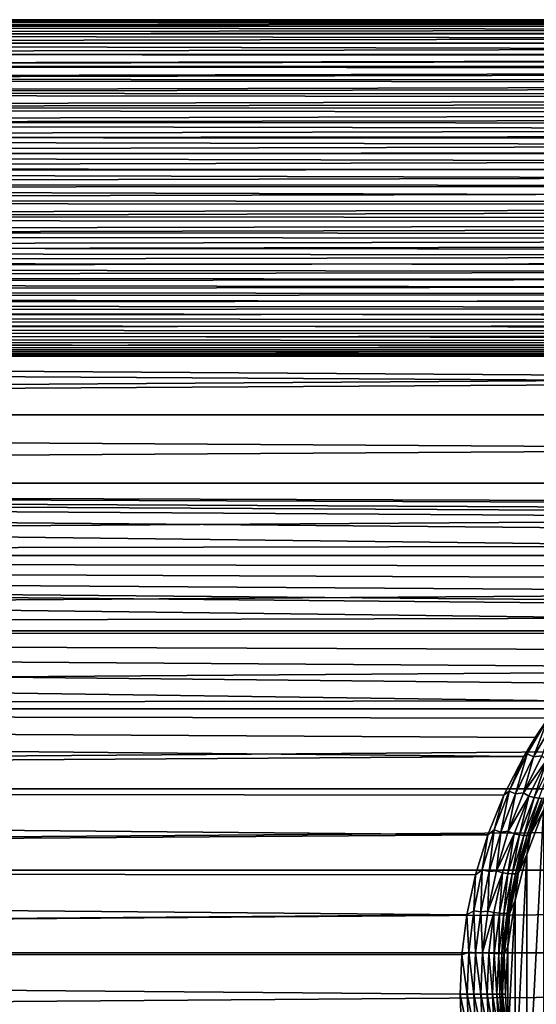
# Model space of a CAD drawing. Header units: metres. Extents: x -150 to 146, y -127 to 82.
# Tile 123 of 256: x -22 to -10, y 0 to 23. Entities that reach past the tile are written whole.
import ezdxf

# ---------------------------------------------------------------- set-up
doc = ezdxf.new("R2010")
doc.units = ezdxf.units.M
doc.layers.add('solid_ELLA_AP_WANNE_SW0001', color=7, linetype='CONTINUOUS')

msp = doc.modelspace()

# ---------------------------------------------------------------- linework, layer by layer
at = {"layer": 'solid_ELLA_AP_WANNE_SW0001'}
for points in [[(58.09639, 22.687578, -3.778062), (-58.11636, 22.669138, -3.887187), (-57.889328, 22.844534, -2.669697)], [(57.890823, 22.84346, 2.678864), (-57.889355, 22.844589, 2.669226), (-58.115421, 22.669779, 3.883437)], [(58.118969, 22.667124, 3.89891), (57.890823, 22.84346, 2.678864), (-58.115421, 22.669779, 3.883437)], [(57.746376, 22.958679, 1.37807), (-57.746113, 22.958944, 1.373627), (-57.889355, 22.844589, 2.669226)], [(57.890823, 22.84346, 2.678864), (57.746376, 22.958679, 1.37807), (-57.889355, 22.844589, 2.669226)], [(57.865108, 22.860468, -2.529633), (-57.889328, 22.844534, -2.669697), (-57.745724, 22.958992, -1.372839)], [(58.09639, 22.687578, -3.778062), (-57.889328, 22.844534, -2.669697), (57.865108, 22.860468, -2.529633)], [(57.680183, 23), (-57.680183, 23), (-57.746113, 22.958944, 1.373627)], [(57.746376, 22.958679, 1.37807), (57.680183, 23), (-57.746113, 22.958944, 1.373627)], [(57.727802, 22.964819, -1.271658), (-57.745724, 22.958992, -1.372839), (-57.680183, 23)], [(57.865108, 22.860468, -2.529633), (-57.745724, 22.958992, -1.372839), (57.727802, 22.964819, -1.271658)], [(57.727802, 22.964819, -1.271658), (-57.680183, 23), (57.680183, 23)], [(58.420727, 22.447363, -5.011577), (-58.421715, 22.444649, -5.023714), (-58.11636, 22.669138, -3.887187)], [(58.118969, 22.667124, 3.89891), (-58.115421, 22.669779, 3.883437), (-58.419067, 22.446655, 5.014749)], [(58.42564, 22.44174, 5.036698), (58.118969, 22.667124, 3.89891), (-58.419067, 22.446655, 5.014749)], [(58.420727, 22.447363, -5.011577), (-58.11636, 22.669138, -3.887187), (58.09639, 22.687578, -3.778062)], [(58.805561, 22.157692, -6.16739), (-58.771572, 22.182152, -6.07883), (-58.421715, 22.444649, -5.023714)], [(58.42564, 22.44174, 5.036698), (-58.419067, 22.446655, 5.014749), (-58.765568, 22.186525, 6.062847)], [(58.776524, 22.178474, 6.092227), (58.42564, 22.44174, 5.036698), (-58.765568, 22.186525, 6.062847)], [(58.805561, 22.157692, -6.16739), (-58.421715, 22.444649, -5.023714), (58.420727, 22.447363, -5.011577)], [(58.805561, 22.157692, -6.16739), (-59.16898, 21.8929, -7.049885), (-58.771572, 22.182152, -6.07883)], [(59.253433, 21.831675, -7.237265), (-59.16898, 21.8929, -7.049885), (58.805561, 22.157692, -6.16739)], [(58.776524, 22.178474, 6.092227), (-58.765568, 22.186525, 6.062847), (-59.158054, 21.900864, 7.025109)], [(59.17469, 21.888733, 7.062816), (58.776524, 22.178474, 6.092227), (-59.158054, 21.900864, 7.025109)], [(59.253433, 21.831675, -7.237265), (-59.601467, 21.579689, -7.957198), (-59.16898, 21.8929, -7.049885)], [(59.17469, 21.888733, 7.062816), (-59.158054, 21.900864, 7.025109), (-59.583637, 21.592484, 7.922415)], [(59.607609, 21.57527, 7.969174), (59.17469, 21.888733, 7.062816), (-59.583637, 21.592484, 7.922415)], [(59.74675, 21.476662, -8.23122), (-59.601467, 21.579689, -7.957198), (59.253433, 21.831675, -7.237265)], [(59.74675, 21.476662, -8.23122), (-60.066425, 21.248062, -8.804538), (-59.601467, 21.579689, -7.957198)], [(60.269909, 21.103304, -9.14607), (-60.066425, 21.248062, -8.804538), (59.74675, 21.476662, -8.23122)], [(59.607609, 21.57527, 7.969174), (-59.583637, 21.592484, 7.922415), (-60.039543, 21.267073, 8.758519)], [(60.072628, 21.243662, 8.815149), (59.607609, 21.57527, 7.969174), (-60.039543, 21.267073, 8.758519)], [(60.269909, 21.103304, -9.14607), (-60.560394, 20.902222, -9.596725), (-60.066425, 21.248062, -8.804538)], [(60.072628, 21.243662, 8.815149), (-60.039543, 21.267073, 8.758519), (-60.522427, 20.928667, 9.538914)], [(60.566326, 20.898096, 9.605704), (60.072628, 21.243662, 8.815149), (-60.522427, 20.928667, 9.538914)], [(60.566326, 20.898096, 9.605704), (-60.522427, 20.928667, 9.538914), (-61.026588, 20.579531, 10.270488)], [(60.827816, 20.717121, -9.990041), (-60.560394, 20.902222, -9.596725), (60.269909, 21.103304, -9.14607)], [(60.827816, 20.717121, -9.990041), (-61.077618, 20.544666, -10.340052), (-60.560394, 20.902222, -9.596725)], [(61.412983, 20.316866, -10.780766), (-61.077618, 20.544666, -10.340052), (60.827816, 20.717121, -9.990041)], [(61.082935, 20.541025, 10.347282), (60.566326, 20.898096, 9.605704), (-61.026588, 20.579531, 10.270488)], [(61.412983, 20.316866, -10.780766), (-61.619621, 20.179495, -11.035761), (-61.077618, 20.544666, -10.340052)], [(61.082935, 20.541025, 10.347282), (-61.026588, 20.579531, 10.270488), (-61.553486, 20.223764, 10.954421)], [(61.624039, 20.176542, 11.041157), (61.082935, 20.541025, 10.347282), (-61.553486, 20.223764, 10.954421)], [(61.624039, 20.176542, 11.041157), (-61.553486, 20.223764, 10.954421), (-62.100338, 19.860884, 11.599366)], [(62.02623, 19.909361, -11.515961), (-61.619621, 20.179495, -11.035761), (61.412983, 20.316866, -10.780766)], [(62.02623, 19.909361, -11.515961), (-62.183838, 19.806366, -11.692213), (-61.619621, 20.179495, -11.035761)], [(62.187202, 19.804174, 11.695925), (61.624039, 20.176542, 11.041157), (-62.100338, 19.860884, 11.599366)], [(62.671783, 19.492157, -12.208842), (-62.770695, 19.429094, -12.308952), (-62.183838, 19.806366, -11.692213)], [(62.187202, 19.804174, 11.695925), (-62.100338, 19.860884, 11.599366), (-62.667606, 19.494671, 12.204827)], [(62.772831, 19.427738, 12.31109), (62.187202, 19.804174, 11.695925), (-62.667606, 19.494671, 12.204827)], [(62.671783, 19.492157, -12.208842), (-62.183838, 19.806366, -11.692213), (62.02623, 19.909361, -11.515961)], [(63.350002, 19.066599, -12.863312), (-63.382919, 19.046867, -12.89251), (-62.770695, 19.429094, -12.308952)], [(62.772831, 19.427738, 12.31109), (-62.667606, 19.494671, 12.204827), (-63.258453, 19.123621, 12.778384)], [(63.383694, 19.046391, 12.893215), (62.772831, 19.427738, 12.31109), (-63.258453, 19.123621, 12.778384)], [(63.350002, 19.066599, -12.863312), (-62.770695, 19.429094, -12.308952), (62.671783, 19.492157, -12.208842)], [(63.383694, 19.046391, 12.893215), (-63.258453, 19.123621, 12.778384), (-63.873421, 18.749168, 13.321738)], [(64.061638, 18.637171, -13.477977), (-63.382919, 19.046867, -12.89251), (63.350002, 19.066599, -12.863312)], [(64.061638, 18.637171, -13.477977), (-64.021042, 18.661205, -13.44468), (-63.382919, 19.046867, -12.89251)], [(64.020348, 18.661625, 13.444097), (63.383694, 19.046391, 12.893215), (-63.873421, 18.749168, 13.321738)], [(64.061638, 18.637171, -13.477977), (-64.683517, 18.276352, -13.963343), (-64.021042, 18.661205, -13.44468)], [(64.808449, 18.205503, -14.055593), (-64.683517, 18.276352, -13.963343), (64.061638, 18.637171, -13.477977)], [(64.020348, 18.661625, 13.444097), (-63.873421, 18.749168, 13.321738), (-64.511063, 18.375059, 13.833193)], [(64.681145, 18.277702, 13.961576), (64.020348, 18.661625, 13.444097), (-64.511063, 18.375059, 13.833193)], [(64.681145, 18.277702, 13.961576), (-64.511063, 18.375059, 13.833193), (-65.170143, 18.003555, 14.313352)], [(64.808449, 18.205503, -14.055593), (-65.368919, 17.894848, -14.449028), (-64.683517, 18.276352, -13.963343)], [(65.589539, 17.775724, -14.595328), (-65.368919, 17.894848, -14.449028), (64.808449, 18.205503, -14.055593)], [(65.364548, 17.897207, 14.446106), (64.681145, 18.277702, 13.961576), (-65.170143, 18.003555, 14.313352)], [(65.364548, 17.897207, 14.446106), (-65.170143, 18.003555, 14.313352), (-65.852493, 17.637114, 14.762527)], [(66.072861, 17.522787, 14.898052), (65.364548, 17.897207, 14.446106), (-65.852493, 17.637114, 14.762527)], [(65.589539, 17.775724, -14.595328), (-66.079346, 17.519461, -14.901964), (-65.368919, 17.894848, -14.449028)], [(66.404114, 17.355831, -15.092219), (-66.079346, 17.519461, -14.901964), (65.589539, 17.775724, -14.595328)], [(66.404114, 17.355831, -15.092219), (-66.81633, 17.153004, -15.322352), (-66.079346, 17.519461, -14.901964)], [(66.072861, 17.522787, 14.898052), (-65.852493, 17.637114, 14.762527), (-66.559196, 17.27821, 15.181024)], [(66.807732, 17.15712, 15.317742), (66.072861, 17.522787, 14.898052), (-66.559196, 17.27821, 15.181024)], [(66.807732, 17.15712, 15.317742), (-66.559196, 17.27821, 15.181024), (-67.290886, 16.928925, 15.569571)], [(67.253532, 16.946669, -15.550254), (-66.81633, 17.153004, -15.322352), (66.404114, 17.355831, -15.092219)], [(67.253532, 16.946669, -15.550254), (-67.580284, 16.797853, -15.710891), (-66.81633, 17.153004, -15.322352)], [(67.569649, 16.802559, 15.705859), (66.807732, 17.15712, 15.317742), (-67.290886, 16.928925, 15.569571)], [(68.12928, 16.561665, -15.959676), (-68.37674, 16.459991, -16.064516), (-67.580284, 16.797853, -15.710891)], [(67.569649, 16.802559, 15.705859), (-67.290886, 16.928925, 15.569571), (-68.053505, 16.593773, 15.92629)], [(68.365059, 16.464762, 16.059628), (67.569649, 16.802559, 15.705859), (-68.053505, 16.593773, 15.92629)], [(68.12928, 16.561665, -15.959676), (-67.580284, 16.797853, -15.710891), (67.253532, 16.946669, -15.550254)], [(68.365059, 16.464762, 16.059628), (-68.053505, 16.593773, 15.92629), (-68.845932, 16.273348, 16.253557)], [(69.029625, 16.205416, -16.321289), (-68.37674, 16.459991, -16.064516), (68.12928, 16.561665, -15.959676)], [(69.193298, 16.144117, 16.381924), (-68.845932, 16.273348, 16.253557), (-69.674866, 15.977441, 16.544527)], [(69.029625, 16.205416, -16.321289), (-69.205086, 16.139858, -16.386122), (-68.37674, 16.459991, -16.064516)], [(69.193298, 16.144117, 16.381924), (68.365059, 16.464762, 16.059628), (-68.845932, 16.273348, 16.253557)], [(69.953049, 15.884645, -16.633642), (-70.067604, 15.849653, -16.666988), (-69.205086, 16.139858, -16.386122)], [(70.05648, 15.853171, 16.663641), (69.193298, 16.144117, 16.381924), (-69.674866, 15.977441, 16.544527)], [(69.953049, 15.884645, -16.633642), (-69.205086, 16.139858, -16.386122), (69.029625, 16.205416, -16.321289)], [(70.896507, 15.609415, -16.892193), (-70.96936, 15.589951, -16.910158), (-70.067604, 15.849653, -16.666988)], [(70.05648, 15.853171, 16.663641), (-69.674866, 15.977441, 16.544527), (-70.545303, 15.7057, 16.802708)], [(70.959732, 15.592483, 16.907824), (70.05648, 15.853171, 16.663641), (-70.545303, 15.7057, 16.802708)], [(70.896507, 15.609415, -16.892193), (-70.067604, 15.849653, -16.666988), (69.953049, 15.884645, -16.633642)], [(71.860077, 15.380784, -17.100628), (-71.896217, 15.373383, -17.107283), (-70.96936, 15.589951, -16.910158)], [(70.959732, 15.592483, 16.907824), (-70.545303, 15.7057, 16.802708), (-71.445969, 15.471461, 17.018633)], [(71.888649, 15.374923, 17.105898), (70.959732, 15.592483, 16.907824), (-71.445969, 15.471461, 17.018633)], [(71.860077, 15.380784, -17.100628), (-70.96936, 15.589951, -16.910158), (70.896507, 15.609415, -16.892193)], [(72.834206, 15.211017, -17.25181), (-72.841293, 15.210686, -17.252102), (-71.896217, 15.373383, -17.107283)], [(71.888649, 15.374923, 17.105898), (-71.445969, 15.471461, 17.018633), (-72.37294, 15.284954, 17.186337)], [(72.836189, 15.211449, 17.251431), (71.888649, 15.374923, 17.105898), (-72.37294, 15.284954, 17.186337)], [(72.834206, 15.211017, -17.25181), (-71.896217, 15.373383, -17.107283), (71.860077, 15.380784, -17.100628)], [(127.5, 13.676563, -18.491934), (-127.5, 13.676563, -18.491934), (-127.5, 15.195518, -17.265463)], [(-74.759972, 15.056247, -17.387049), (127.5, 13.676563, -18.491934), (-127.5, 15.195518, -17.265463)], [(127.5, 15.195518, 17.265463), (74.760521, 15.056253, 17.387043), (-127.5, 13.676563, 18.491934)], [(127.5, 13.676563, 18.491934), (127.5, 15.195518, 17.265463), (-127.5, 13.676563, 18.491934)], [(73.799004, 15.102292, 17.347069), (-73.321754, 15.147906, 17.307251), (-74.276321, 15.072132, 17.37328)], [(73.820633, 15.101068, -17.348135), (-73.8013, 15.102105, -17.347231), (-72.841293, 15.210686, -17.252102)], [(72.836189, 15.211449, 17.251431), (-72.37294, 15.284954, 17.186337), (-73.321754, 15.147906, 17.307251)], [(73.799004, 15.102292, 17.347069), (72.836189, 15.211449, 17.251431), (-73.321754, 15.147906, 17.307251)], [(73.820633, 15.101068, -17.348135), (-72.841293, 15.210686, -17.252102), (72.834206, 15.211017, -17.25181)], [(74.760521, 15.056253, 17.387043), (-75.239479, 15.056253, 17.387043), (-127.5, 13.676563, 18.491934)], [(73.799004, 15.102292, 17.347069), (-74.276321, 15.072132, 17.37328), (-75.239479, 15.056253, 17.387043)], [(74.760521, 15.056253, 17.387043), (73.799004, 15.102292, 17.347069), (-75.239479, 15.056253, 17.387043)], [(73.820633, 15.101068, -17.348135), (-74.759972, 15.056247, -17.387049), (-73.8013, 15.102105, -17.347231)], [(74.81163, 15.054997, -17.38813), (-74.759972, 15.056247, -17.387049), (73.820633, 15.101068, -17.348135)], [(74.81163, 15.054997, -17.38813), (127.5, 13.676563, -18.491934), (-74.759972, 15.056247, -17.387049)], [(127.5, 12.059068, -19.585171), (-127.5, 12.059068, -19.585171), (-127.5, 13.676563, -18.491934)], [(127.5, 12.059068, -19.585171), (-127.5, 13.676563, -18.491934), (127.5, 13.676563, -18.491934)], [(127.5, 13.676563, 18.491934), (-127.5, 13.676563, 18.491934), (-127.5, 12.059068, 19.585171)], [(127.5, 12.059068, 19.585171), (127.5, 13.676563, 18.491934), (-127.5, 12.059068, 19.585171)], [(-5.006639, 10.575003, -20.424723), (-127.5, 10.354686, -20.537294), (-127.5, 12.059068, -19.585171)], [(-3.00572, 11.255192, -20.057932), (-127.5, 12.059068, -19.585171), (-2.431209, 11.383404, -19.985447)], [(-1.993818, 11.462315, -19.940294), (-2.431209, 11.383404, -19.985447), (-127.5, 12.059068, -19.585171)], [(-4.015215, 10.959589, -20.220964), (-127.5, 12.059068, -19.585171), (-3.00572, 11.255192, -20.057932)], [(-5.006639, 10.575003, -20.424723), (-127.5, 12.059068, -19.585171), (-4.015215, 10.959589, -20.220964)], [(-0.99068, 11.583454, -19.870169), (-1.993818, 11.462315, -19.940294), (-127.5, 12.059068, -19.585171)], [(-0.99068, 11.583454, -19.870169), (-127.5, 12.059068, -19.585171), (0.006955, 11.622499, -19.847355)], [(127.5, 12.059068, -19.585171), (0.006955, 11.622499, -19.847355), (-127.5, 12.059068, -19.585171)], [(127.5, 12.059068, 19.585171), (-127.5, 12.059068, 19.585171), (-127.5, 10.354686, 20.537294)], [(127.5, 10.354686, 20.537294), (127.5, 12.059068, 19.585171), (-127.5, 10.354686, 20.537294)], [(-5.492496, 10.349091, -20.540115), (-127.5, 10.354686, -20.537294), (-5.006639, 10.575003, -20.424723)], [(-7.793104, 8.872342, -21.219839), (-127.5, 8.575699, -21.341448), (-127.5, 10.354686, -20.537294)], [(-7.354624, 9.213374, -21.074007), (-127.5, 10.354686, -20.537294), (-7.253196, 9.287768, -21.041325)], [(-6.903078, 9.532486, -20.931597), (-7.253196, 9.287768, -21.041325), (-127.5, 10.354686, -20.537294)], [(-7.793104, 8.872342, -21.219839), (-127.5, 10.354686, -20.537294), (-7.354624, 9.213374, -21.074007)], [(-6.441396, 9.82816, -20.794405), (-6.903078, 9.532486, -20.931597), (-127.5, 10.354686, -20.537294)], [(-5.970984, 10.100249, -20.663614), (-127.5, 10.354686, -20.537294), (-5.492496, 10.349091, -20.540115)], [(-6.441396, 9.82816, -20.794405), (-127.5, 10.354686, -20.537294), (-5.970984, 10.100249, -20.663614)], [(127.5, 10.354686, 20.537294), (-127.5, 10.354686, 20.537294), (-127.5, 8.575699, 21.341448)], [(127.5, 8.575699, 21.341448), (127.5, 10.354686, 20.537294), (-127.5, 8.575699, 21.341448)], [(-8.215437, 8.511629, -21.367081), (-127.5, 8.575699, -21.341448), (-7.793104, 8.872342, -21.219839)], [(-9.695354, 6.920655, -21.934095), (-127.5, 6.734924, -21.991835), (-127.5, 8.575699, -21.341448)], [(-9.359365, 7.33673, -21.798449), (-9.695354, 6.920655, -21.934095), (-127.5, 8.575699, -21.341448)], [(-8.618774, 8.13372, -21.513777), (-127.5, 8.575699, -21.341448), (-8.215437, 8.511629, -21.367081)], [(-9.000575, 7.741324, -21.658068), (-127.5, 8.575699, -21.341448), (-8.618774, 8.13372, -21.513777)], [(-9.359365, 7.33673, -21.798449), (-127.5, 8.575699, -21.341448), (-9.000575, 7.741324, -21.658068)], [(127.5, 8.575699, 21.341448), (-127.5, 8.575699, 21.341448), (-127.5, 6.734924, 21.991835)], [(127.5, 6.734924, 21.991835), (127.5, 8.575699, 21.341448), (-127.5, 6.734924, 21.991835)], [(-9.695354, 6.920655, -21.934095), (-9.994957, 6.51344, -22.058447), (-127.5, 6.734924, -21.991835)], [(-10.569029, 5.609752, -22.305395), (-127.5, 4.845623, -22.48377), (-127.5, 6.734924, -21.991835)], [(-10.300106, 6.056251, -22.188326), (-127.5, 6.734924, -21.991835), (-9.994957, 6.51344, -22.058447)], [(-10.569029, 5.609752, -22.305395), (-127.5, 6.734924, -21.991835), (-10.300106, 6.056251, -22.188326)], [(127.5, 6.734924, 21.991835), (-127.5, 6.734924, 21.991835), (-127.5, 4.845623, 22.48377)], [(127.5, 4.845623, 22.48377), (127.5, 6.734924, 21.991835), (-127.5, 4.845623, 22.48377)], [(-10.343374, 5.59817, -22.33061), (-10.491099, 5.670423, -22.290743), (-9.994957, 6.51344, -22.058447)], [(-10.300106, 6.056251, -22.188326), (-9.994957, 6.51344, -22.058447), (-10.491099, 5.670423, -22.290743)], [(-9.853203, 6.429908, -22.098068), (-10.343374, 5.59817, -22.33061), (-9.994957, 6.51344, -22.058447)], [(-10.14628, 5.623623, -22.376095), (-10.343374, 5.59817, -22.33061), (-9.853203, 6.429908, -22.098068)], [(-10.569029, 5.609752, -22.305395), (-10.300106, 6.056251, -22.188326), (-10.491099, 5.670423, -22.290743)], [(-11.039691, 4.694209, -22.515869), (-127.5, 4.845623, -22.48377), (-10.569029, 5.609752, -22.305395)], [(-11.039691, 4.694209, -22.515869), (-10.569029, 5.609752, -22.305395), (-10.917286, 4.788923, -22.498627)], [(-10.569029, 5.609752, -22.305395), (-10.491099, 5.670423, -22.290743), (-10.917286, 4.788923, -22.498627)], [(-10.76448, 4.72831, -22.538738), (-10.917286, 4.788923, -22.498627), (-10.491099, 5.670423, -22.290743)], [(-10.343374, 5.59817, -22.33061), (-10.76448, 4.72831, -22.538738), (-10.491099, 5.670423, -22.290743)], [(-10.577708, 4.75289, -22.591066), (-10.76448, 4.72831, -22.538738), (-10.343374, 5.59817, -22.33061)], [(-10.14628, 5.623623, -22.376095), (-10.577708, 4.75289, -22.591066), (-10.343374, 5.59817, -22.33061)], [(-10.027932, 5.528198, -22.485714), (-10.577708, 4.75289, -22.591066), (-10.14628, 5.623623, -22.376095)], [(-10.027932, 5.528198, -22.485714), (-10.449754, 4.672551, -22.698307), (-10.577708, 4.75289, -22.591066)], [(-10.321647, 4.640836, -22.823288), (-10.449754, 4.672551, -22.698307), (-10.027932, 5.528198, -22.485714)], [(-9.901326, 5.488639, -22.609987), (-10.321647, 4.640836, -22.823288), (-10.027932, 5.528198, -22.485714)], [(-10.215509, 4.623453, -22.967964), (-10.321647, 4.640836, -22.823288), (-9.901326, 5.488639, -22.609987)], [(-11.42012, 3.758714, -22.690792), (-127.5, 2.92141, -22.813709), (-127.5, 4.845623, -22.48377)], [(-11.42012, 3.758714, -22.690792), (-127.5, 4.845623, -22.48377), (-11.039691, 4.694209, -22.515869)], [(127.5, 4.845623, 22.48377), (-127.5, 4.845623, 22.48377), (-127.5, 2.92141, 22.813709)], [(127.5, 2.92141, 22.813709), (127.5, 4.845623, 22.48377), (-127.5, 2.92141, 22.813709)], [(-11.42012, 3.758714, -22.690792), (-11.039691, 4.694209, -22.515869), (-11.270708, 3.873905, -22.676718)], [(-11.039691, 4.694209, -22.515869), (-10.917286, 4.788923, -22.498627), (-11.270708, 3.873905, -22.676718)], [(-11.113775, 3.825162, -22.717079), (-11.270708, 3.873905, -22.676718), (-10.917286, 4.788923, -22.498627)], [(-10.76448, 4.72831, -22.538738), (-11.113775, 3.825162, -22.717079), (-10.917286, 4.788923, -22.498627)], [(-10.935898, 3.847182, -22.775663), (-11.113775, 3.825162, -22.717079), (-10.76448, 4.72831, -22.538738)], [(-10.577708, 4.75289, -22.591066), (-10.935898, 3.847182, -22.775663), (-10.76448, 4.72831, -22.538738)], [(-10.449754, 4.672551, -22.698307), (-10.935898, 3.847182, -22.775663), (-10.577708, 4.75289, -22.591066)], [(-10.449754, 4.672551, -22.698307), (-10.800184, 3.782396, -22.880812), (-10.935898, 3.847182, -22.775663)], [(-10.671201, 3.757944, -23.006521), (-10.800184, 3.782396, -22.880812), (-10.449754, 4.672551, -22.698307)], [(-10.321647, 4.640836, -22.823288), (-10.671201, 3.757944, -23.006521), (-10.449754, 4.672551, -22.698307)], [(-10.412448, 3.777062, -23.626587), (-10.032641, 4.701905, -23.428677), (-10.108523, 4.33794, -28)], [(-10.082359, 4.630933, -23.284922), (-10.032641, 4.701905, -23.428677), (-10.412448, 3.777062, -23.626587)], [(-10.565537, 3.745313, -23.152037), (-10.671201, 3.757944, -23.006521), (-10.321647, 4.640836, -22.823288)], [(-10.215509, 4.623453, -22.967964), (-10.565537, 3.745313, -23.152037), (-10.321647, 4.640836, -22.823288)], [(-10.48709, 3.74454, -23.309536), (-10.565537, 3.745313, -23.152037), (-10.215509, 4.623453, -22.967964)], [(-10.135321, 4.620543, -23.124557), (-10.48709, 3.74454, -23.309536), (-10.215509, 4.623453, -22.967964)], [(-10.436942, 3.754589, -23.470821), (-10.48709, 3.74454, -23.309536), (-10.135321, 4.620543, -23.124557)], [(-10.082359, 4.630933, -23.284922), (-10.412448, 3.777062, -23.626587), (-10.436942, 3.754589, -23.470821)], [(-10.082359, 4.630933, -23.284922), (-10.436942, 3.754589, -23.470821), (-10.135321, 4.620543, -23.124557)], [(-10.495513, -3.293055, -28), (-10.495508, 3.29307, -28), (-10.108523, 4.33794, -28)], [(-10.108533, -4.337919, -28), (-10.495513, -3.293055, -28), (-10.108523, 4.33794, -28)], [(-10.412448, 3.777062, -23.626587), (-10.108523, 4.33794, -28), (-10.495508, 3.29307, -28)], [(-11.711046, 2.814242, -22.827177), (-127.5, 2.92141, -22.813709), (-11.42012, 3.758714, -22.690792)], [(-11.711046, 2.814242, -22.827177), (-11.42012, 3.758714, -22.690792), (-11.548862, 2.930963, -22.820576)], [(-11.42012, 3.758714, -22.690792), (-11.270708, 3.873905, -22.676718), (-11.548862, 2.930963, -22.820576)], [(-11.388742, 2.894266, -22.861166), (-11.548862, 2.930963, -22.820576), (-11.270708, 3.873905, -22.676718)], [(-11.113775, 3.825162, -22.717079), (-11.388742, 2.894266, -22.861166), (-11.270708, 3.873905, -22.676718)], [(-11.218097, 2.91223, -22.925037), (-11.388742, 2.894266, -22.861166), (-11.113775, 3.825162, -22.717079)], [(-10.935898, 3.847182, -22.775663), (-11.218097, 2.91223, -22.925037), (-11.113775, 3.825162, -22.717079)], [(-10.800184, 3.782396, -22.880812), (-11.218097, 2.91223, -22.925037), (-10.935898, 3.847182, -22.775663)], [(-10.800184, 3.782396, -22.880812), (-11.076423, 2.863357, -23.028479), (-11.218097, 2.91223, -22.925037)], [(-10.947004, 2.845612, -23.154865), (-11.076423, 2.863357, -23.028479), (-10.800184, 3.782396, -22.880812)], [(-10.671201, 3.757944, -23.006521), (-10.947004, 2.845612, -23.154865), (-10.800184, 3.782396, -22.880812)], [(-10.842018, 2.836953, -23.301159), (-10.947004, 2.845612, -23.154865), (-10.671201, 3.757944, -23.006521)], [(-10.565537, 3.745313, -23.152037), (-10.842018, 2.836953, -23.301159), (-10.671201, 3.757944, -23.006521)], [(-10.765276, 2.83736, -23.459496), (-10.842018, 2.836953, -23.301159), (-10.565537, 3.745313, -23.152037)], [(-10.48709, 3.74454, -23.309536), (-10.765276, 2.83736, -23.459496), (-10.565537, 3.745313, -23.152037)], [(-10.71769, 2.845994, -23.621637), (-10.765276, 2.83736, -23.459496), (-10.48709, 3.74454, -23.309536)], [(-10.436942, 3.754589, -23.470821), (-10.703144, 2.84041, -23.781883), (-10.71769, 2.845994, -23.621637)], [(-10.436942, 3.754589, -23.470821), (-10.71769, 2.845994, -23.621637), (-10.48709, 3.74454, -23.309536)], [(-10.703144, 2.84041, -23.781883), (-10.412448, 3.777062, -23.626587), (-10.495508, 3.29307, -28)], [(-10.436942, 3.754589, -23.470821), (-10.412448, 3.777062, -23.626587), (-10.703144, 2.84041, -23.781883)], [(-10.774818, -2.214331, -28), (-10.774817, 2.214343, -28), (-10.495508, 3.29307, -28)], [(-10.495513, -3.293055, -28), (-10.774818, -2.214331, -28), (-10.495508, 3.29307, -28)], [(-10.703144, 2.84041, -23.781883), (-10.495508, 3.29307, -28), (-10.774817, 2.214343, -28)], [(-11.914667, 1.868474, -22.923979), (-127.5, 0.976148, -22.979277), (-127.5, 2.92141, -22.813709)], [(-11.914667, 1.868474, -22.923979), (-127.5, 2.92141, -22.813709), (-11.711046, 2.814242, -22.827177)], [(127.5, 2.92141, 22.813709), (-127.5, 2.92141, 22.813709), (-127.5, 0.976148, 22.979277)], [(127.5, 0.976148, 22.979277), (127.5, 2.92141, 22.813709), (-127.5, 0.976148, 22.979277)], [(-11.914667, 1.868474, -22.923979), (-11.711046, 2.814242, -22.827177), (-11.749385, 1.966113, -22.926298)], [(-11.711046, 2.814242, -22.827177), (-11.548862, 2.930963, -22.820576), (-11.749385, 1.966113, -22.926298)], [(-11.587002, 1.941589, -22.967075), (-11.749385, 1.966113, -22.926298), (-11.548862, 2.930963, -22.820576)], [(-11.388742, 2.894266, -22.861166), (-11.587002, 1.941589, -22.967075), (-11.548862, 2.930963, -22.820576)], [(-11.421721, 1.954306, -23.034988), (-11.587002, 1.941589, -22.967075), (-11.388742, 2.894266, -22.861166)], [(-11.218097, 2.91223, -22.925037), (-11.421721, 1.954306, -23.034988), (-11.388742, 2.894266, -22.861166)], [(-11.076423, 2.863357, -23.028479), (-11.421721, 1.954306, -23.034988), (-11.218097, 2.91223, -22.925037)], [(-11.076423, 2.863357, -23.028479), (-11.275824, 1.921595, -23.137157), (-11.421721, 1.954306, -23.034988)], [(-11.146236, 1.910076, -23.26409), (-11.275824, 1.921595, -23.137157), (-11.076423, 2.863357, -23.028479)], [(-10.947004, 2.845612, -23.154865), (-11.146236, 1.910076, -23.26409), (-11.076423, 2.863357, -23.028479)], [(-11.041912, 1.904726, -23.411015), (-11.146236, 1.910076, -23.26409), (-10.947004, 2.845612, -23.154865)], [(-10.842018, 2.836953, -23.301159), (-11.041912, 1.904726, -23.411015), (-10.947004, 2.845612, -23.154865)], [(-10.96659, 1.905504, -23.57003), (-11.041912, 1.904726, -23.411015), (-10.842018, 2.836953, -23.301159)], [(-10.765276, 2.83736, -23.459496), (-10.96659, 1.905504, -23.57003), (-10.842018, 2.836953, -23.301159)], [(-10.921051, 1.911823, -23.732866), (-10.96659, 1.905504, -23.57003), (-10.765276, 2.83736, -23.459496)], [(-10.71769, 2.845994, -23.621637), (-10.703144, 2.84041, -23.781883), (-10.921051, 1.911823, -23.732866)], [(-10.71769, 2.845994, -23.621637), (-10.921051, 1.911823, -23.732866), (-10.765276, 2.83736, -23.459496)], [(-10.921051, 1.911823, -23.732866), (-10.703144, 2.84041, -23.781883), (-10.90809, 1.896244, -23.893303)], [(-10.90809, 1.896244, -23.893303), (-10.703144, 2.84041, -23.781883), (-10.774817, 2.214343, -28)], [(-10.943562, -1.112873, -28), (-10.943561, 1.112878, -28), (-10.774817, 2.214343, -28)], [(-10.774818, -2.214331, -28), (-10.943562, -1.112873, -28), (-10.774817, 2.214343, -28)], [(-10.90809, 1.896244, -23.893303), (-10.774817, 2.214343, -28), (-10.943561, 1.112878, -28)], [(-12.033549, 0.927805, -22.981279), (-127.5, 0.976148, -22.979277), (-11.914667, 1.868474, -22.923979)], [(-12.033549, 0.927805, -22.981279), (-11.914667, 1.868474, -22.923979), (-11.870421, 0.986289, -22.990858)], [(-11.914667, 1.868474, -22.923979), (-11.749385, 1.966113, -22.926298), (-11.870421, 0.986289, -22.990858)], [(-11.706685, 0.974015, -23.031757), (-11.870421, 0.986289, -22.990858), (-11.749385, 1.966113, -22.926298)], [(-11.587002, 1.941589, -22.967075), (-11.706685, 0.974015, -23.031757), (-11.749385, 1.966113, -22.926298)], [(-11.544696, 0.980594, -23.102192), (-11.706685, 0.974015, -23.031757), (-11.587002, 1.941589, -22.967075)], [(-11.421721, 1.954306, -23.034988), (-11.544696, 0.980594, -23.102192), (-11.587002, 1.941589, -22.967075)], [(-11.275824, 1.921595, -23.137157), (-11.544696, 0.980594, -23.102192), (-11.421721, 1.954306, -23.034988)], [(-11.275824, 1.921595, -23.137157), (-11.396284, 0.964209, -23.203581), (-11.544696, 0.980594, -23.102192)], [(-11.266655, 0.958548, -23.33087), (-11.396284, 0.964209, -23.203581), (-11.275824, 1.921595, -23.137157)], [(-11.146236, 1.910076, -23.26409), (-11.266655, 0.958548, -23.33087), (-11.275824, 1.921595, -23.137157)], [(-11.1628, 0.956003, -23.478203), (-11.266655, 0.958548, -23.33087), (-11.146236, 1.910076, -23.26409)], [(-11.041912, 1.904726, -23.411015), (-11.1628, 0.956003, -23.478203), (-11.146236, 1.910076, -23.26409)], [(-11.088412, 0.956548, -23.637663), (-11.1628, 0.956003, -23.478203), (-11.041912, 1.904726, -23.411015)], [(-10.96659, 1.905504, -23.57003), (-11.088412, 0.956548, -23.637663), (-11.041912, 1.904726, -23.411015)], [(-11.044189, 0.959879, -23.800949), (-11.088412, 0.956548, -23.637663), (-10.96659, 1.905504, -23.57003)], [(-10.921051, 1.911823, -23.732866), (-10.90809, 1.896244, -23.893303), (-11.044189, 0.959879, -23.800949)], [(-10.921051, 1.911823, -23.732866), (-11.044189, 0.959879, -23.800949), (-10.96659, 1.905504, -23.57003)], [(-11.044189, 0.959879, -23.800949), (-10.90809, 1.896244, -23.893303), (-11.029874, 0.947722, -23.960213)], [(-11.029874, 0.947722, -23.960213), (-10.90809, 1.896244, -23.893303), (-10.943561, 1.112878, -28)], [(-12.036723, -0.902597, -22.982283), (-127.5, -0.976148, -22.979277), (-127.5, 0.976148, -22.979277)], [(-12.033549, 0.927805, -22.981279), (-12.069973, 0, -23), (-127.5, 0.976148, -22.979277)], [(-12.036723, -0.902597, -22.982283), (-127.5, 0.976148, -22.979277), (-12.069973, 0, -23)], [(127.5, 0.976148, 22.979277), (-127.5, 0.976148, 22.979277), (-127.5, -0.976148, 22.979277)], [(127.5, -0.976148, 22.979277), (127.5, 0.976148, 22.979277), (-127.5, -0.976148, 22.979277)], [(-12.033549, 0.927805, -22.981279), (-11.870421, 0.986289, -22.990858), (-11.910638, 0, -23.012775)], [(-11.746497, 0, -23.053762), (-11.910638, 0, -23.012775), (-11.870421, 0.986289, -22.990858)], [(-11.706685, 0.974015, -23.031757), (-11.746497, 0, -23.053762), (-11.870421, 0.986289, -22.990858)], [(-11.585788, 0, -23.125034), (-11.746497, 0, -23.053762), (-11.706685, 0.974015, -23.031757)], [(-11.544696, 0.980594, -23.102192), (-11.585788, 0, -23.125034), (-11.706685, 0.974015, -23.031757)], [(-11.436666, 0, -23.226099), (-11.585788, 0, -23.125034), (-11.544696, 0.980594, -23.102192)], [(-11.396284, 0.964209, -23.203581), (-11.436666, 0, -23.226099), (-11.544696, 0.980594, -23.102192)], [(-11.310204, 0, -23.349808), (-11.436666, 0, -23.226099), (-11.396284, 0.964209, -23.203581)], [(-11.266655, 0.958548, -23.33087), (-11.310204, 0, -23.349808), (-11.396284, 0.964209, -23.203581)], [(-11.20983, 0, -23.489946), (-11.310204, 0, -23.349808), (-11.266655, 0.958548, -23.33087)], [(-11.1628, 0.956003, -23.478203), (-11.20983, 0, -23.489946), (-11.266655, 0.958548, -23.33087)], [(-11.135024, 0, -23.645216), (-11.20983, 0, -23.489946), (-11.1628, 0.956003, -23.478203)], [(-11.088412, 0.956548, -23.637663), (-11.135024, 0, -23.645216), (-11.1628, 0.956003, -23.478203)], [(-11.087987, 0, -23.811045), (-11.135024, 0, -23.645216), (-11.088412, 0.956548, -23.637663)], [(-11.044189, 0.959879, -23.800949), (-11.087987, 0, -23.811045), (-11.088412, 0.956548, -23.637663)], [(-11.044189, 0.959879, -23.800949), (-11.070125, 0, -23.98255), (-11.087987, 0, -23.811045)], [(-11.044189, 0.959879, -23.800949), (-11.029874, 0.947722, -23.960213), (-11.070125, 0, -23.98255)], [(-11.070125, 0, -23.98255), (-11.029874, 0.947722, -23.960213), (-11, 0, -28)], [(-11.029874, 0.947722, -23.960213), (-10.943561, 1.112878, -28), (-11, 0, -28)], [(-10.943562, -1.112873, -28), (-11, 0, -28), (-10.943561, 1.112878, -28)], [(-12.033549, 0.927805, -22.981279), (-11.910638, 0, -23.012775), (-12.069973, 0, -23)], [(-11.868454, -1.011039, -22.989859), (-12.069973, 0, -23), (-11.910638, 0, -23.012775)], [(-12.036723, -0.902597, -22.982283), (-12.069973, 0, -23), (-11.868454, -1.011039, -22.989859)], [(-11.868454, -1.011039, -22.989859), (-11.910638, 0, -23.012775), (-11.707624, -0.963666, -23.03232)], [(-11.707624, -0.963666, -23.03232), (-11.910638, 0, -23.012775), (-11.746497, 0, -23.053762)], [(-11.707624, -0.963666, -23.03232), (-11.746497, 0, -23.053762), (-11.544887, -0.97947, -23.102348)], [(-11.544887, -0.97947, -23.102348), (-11.746497, 0, -23.053762), (-11.585788, 0, -23.125034)], [(-11.544887, -0.97947, -23.102348), (-11.585788, 0, -23.125034), (-11.396434, -0.963598, -23.203714)], [(-11.396434, -0.963598, -23.203714), (-11.585788, 0, -23.125034), (-11.436666, 0, -23.226099)], [(-11.266809, -0.957942, -23.331005), (-11.396434, -0.963598, -23.203714), (-11.436666, 0, -23.226099)], [(-11.266809, -0.957942, -23.331005), (-11.436666, 0, -23.226099), (-11.310204, 0, -23.349808)], [(-11.16296, -0.955401, -23.47834), (-11.310204, 0, -23.349808), (-11.20983, 0, -23.489946)], [(-11.16296, -0.955401, -23.47834), (-11.266809, -0.957942, -23.331005), (-11.310204, 0, -23.349808)], [(-11.088579, -0.955947, -23.637802), (-11.20983, 0, -23.489946), (-11.135024, 0, -23.645216)], [(-11.088579, -0.955947, -23.637802), (-11.16296, -0.955401, -23.47834), (-11.20983, 0, -23.489946)], [(-11.044364, -0.959277, -23.80109), (-11.135024, 0, -23.645216), (-11.087987, 0, -23.811045)], [(-11.044364, -0.959277, -23.80109), (-11.088579, -0.955947, -23.637802), (-11.135024, 0, -23.645216)], [(-11.029727, -0.949438, -23.960194), (-11.087987, 0, -23.811045), (-11.070125, 0, -23.98255)], [(-11.029727, -0.949438, -23.960194), (-11.044364, -0.959277, -23.80109), (-11.087987, 0, -23.811045)], [(-11.070125, 0, -23.98255), (-11, 0, -28), (-10.943562, -1.112873, -28)], [(-11.029727, -0.949438, -23.960194), (-11.070125, 0, -23.98255), (-10.943562, -1.112873, -28)]]:
    msp.add_3dface(points, dxfattribs=at)

doc.saveas('drawing.dxf')
